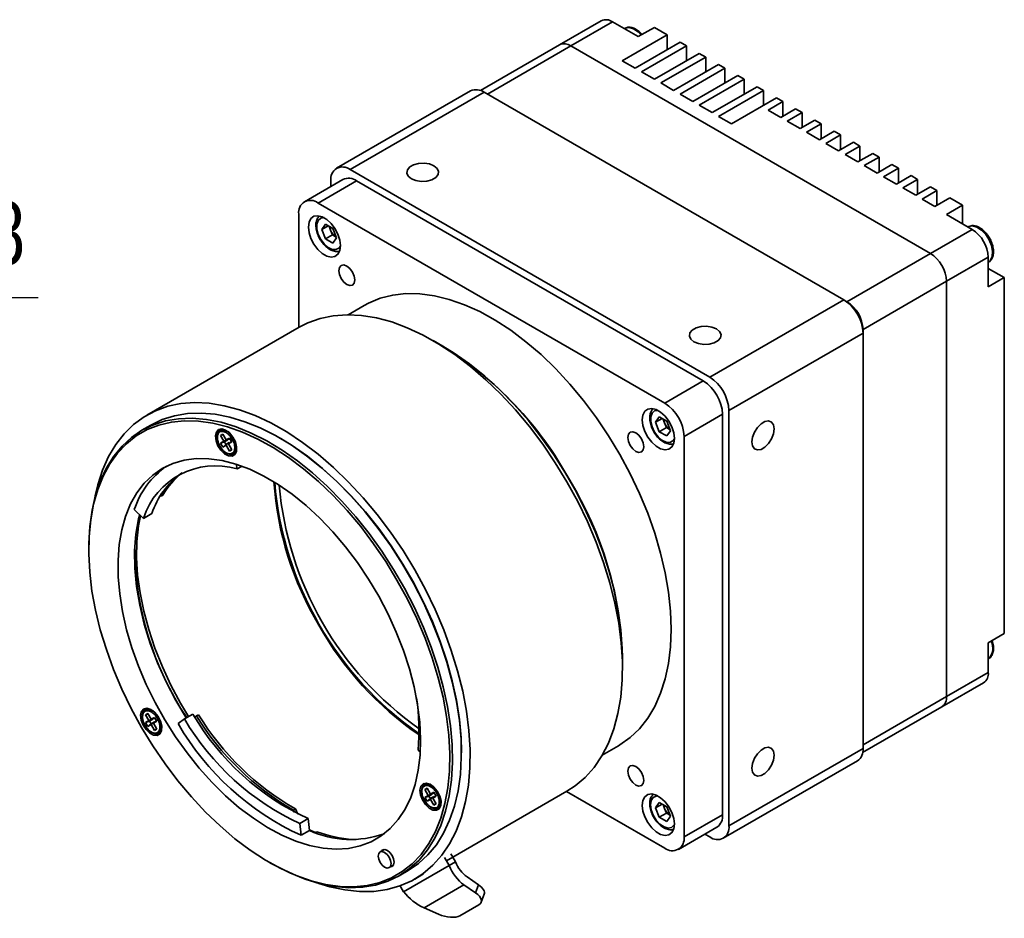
# Model space of a CAD drawing. Header units: millimetres. Extents: x 0 to 16413, y 0 to 744.
# Tile 2 of 4: x 16160 to 16269, y 433 to 532. Entities that reach past the tile are written whole.
import ezdxf

# ---------------------------------------------------------------- set-up
doc = ezdxf.new("R2010")
doc.units = ezdxf.units.MM
doc.layers.add('粗实线', color=7, linetype='Continuous', lineweight=50)
doc.layers.add('细实线', color=3, linetype='Continuous', lineweight=25)
doc.styles.add('iTek', font='txt', dxfattribs={"width": 0.8, "height": 7})
doc.dimstyles.new('iTek', dxfattribs={"dimscale": 0, "dimtxt": 7, "dimasz": 4.5, "dimexe": 1, "dimexo": 0, "dimgap": 1.5, "dimtad": 1, "dimtoh": 1, "dimdsep": 46, "dimtxsty": 'iTek', "dimcen": 4, "dimclrd": 256, "dimclre": 256, "dimclrt": 256, "dimazin": 2, "dimtfac": 1, "dimtmove": 0, "dimatfit": 3, "dimfxl": 1, "dimlwd": -1, "dimlwe": -1, "dimarcsym": 0})

# ---------------------------------------------------------------- blocks, each defined once
blk = doc.blocks.new('*D94')
at = {"layer": 'Defpoints', "color": 0}
for p in [(16097.8, 494.01), (16094.22, 491.87)]:
    blk.add_point(p, dxfattribs=at)
at = {"layer": '细实线'}
for p, q in [((16109.55, 501.03), (16101.66, 496.32)), ((16162.23, 501.03), (16109.55, 501.03)), ((16094.22, 491.87), (16097.8, 494.01)), ((16090.36, 489.57), (16086.49, 487.26))]:
    blk.add_line(p, q, dxfattribs=at)
for points in [[(16101.28, 496.96), (16102.05, 495.67), (16097.8, 494.01)], [(16089.97, 490.21), (16090.74, 488.92), (16094.22, 491.87)]]:
    blk.add_solid(points, dxfattribs=at)
at = {"layer": '细实线', "insert": (16136.64, 507.11), "char_height": 7, "attachment_point": 5, "style": 'iTek'}
blk.add_mtext('8-M4,depth3.8', dxfattribs=at)

msp = doc.modelspace()

# ---------------------------------------------------------------- linework, layer by layer
at = {"layer": '粗实线', "lineweight": 35}
for p, q in [((16224.236, 531.548), (16219.64, 528.894)), ((16225.486, 531.424), (16220.889, 528.771)), ((16225.486, 531.424), (16228.314, 529.791)), ((16226.791, 530.693), (16226.771, 530.682)), ((16228.314, 529.791), (16230.082, 530.812)), ((16231.496, 529.995), (16230.082, 530.812)), ((16226.546, 527.138), (16231.496, 529.995)), ((16227.961, 526.321), (16232.91, 529.179)), ((16231.496, 528.362), (16231.496, 529.995)), ((16233.617, 528.771), (16232.91, 529.179)), ((16219.64, 528.894), (16210.923, 523.862)), ((16220.889, 528.771), (16211.697, 523.464)), ((16260.487, 505.911), (16220.889, 528.771)), ((16228.668, 525.913), (16233.617, 528.771)), ((16233.617, 527.138), (16233.617, 528.771)), ((16226.546, 527.138), (16227.961, 526.321)), ((16230.082, 525.097), (16235.032, 527.954)), ((16230.789, 524.689), (16235.739, 527.546)), ((16235.739, 527.546), (16235.032, 527.954)), ((16235.739, 525.913), (16235.739, 527.546)), ((16228.668, 525.913), (16230.082, 525.097)), ((16232.203, 523.872), (16237.153, 526.73)), ((16232.91, 523.464), (16237.86, 526.321)), ((16237.86, 526.321), (16237.153, 526.73)), ((16237.86, 524.689), (16237.86, 526.321)), ((16234.325, 522.648), (16239.274, 525.505)), ((16235.032, 522.239), (16239.981, 525.097)), ((16239.981, 525.097), (16239.274, 525.505)), ((16239.981, 523.464), (16239.981, 525.097)), ((16209.844, 523.817), (16195.079, 515.293)), ((16230.789, 524.689), (16232.203, 523.872)), ((16236.446, 521.423), (16241.396, 524.28)), ((16237.153, 521.015), (16242.103, 523.872)), ((16242.103, 523.872), (16241.396, 524.28)), ((16242.103, 522.239), (16242.103, 523.872)), ((16211.344, 523.668), (16196.579, 515.145)), ((16250.942, 500.809), (16211.344, 523.668)), ((16232.91, 523.464), (16234.325, 522.648)), ((16238.567, 520.198), (16243.517, 523.056)), ((16242.598, 521.709), (16244.224, 522.648)), ((16244.224, 522.648), (16243.517, 523.056)), ((16244.224, 521.015), (16244.224, 522.648)), ((16235.032, 522.239), (16236.446, 521.423)), ((16242.598, 521.709), (16244.012, 520.892)), ((16244.012, 520.892), (16245.638, 521.831)), ((16246.345, 521.423), (16245.638, 521.831)), ((16237.153, 521.015), (16238.567, 520.198)), ((16244.719, 520.484), (16246.345, 521.423)), ((16244.719, 520.484), (16246.133, 519.668)), ((16246.133, 519.668), (16247.76, 520.606)), ((16246.345, 519.79), (16246.345, 521.423)), ((16248.467, 520.198), (16247.76, 520.606)), ((16246.84, 519.259), (16248.467, 520.198)), ((16248.255, 518.443), (16249.881, 519.382)), ((16248.467, 518.565), (16248.467, 520.198)), ((16250.588, 518.974), (16249.881, 519.382)), ((16246.84, 519.259), (16248.255, 518.443)), ((16248.962, 518.035), (16250.588, 518.974)), ((16250.588, 517.341), (16250.588, 518.974)), ((16248.962, 518.035), (16250.376, 517.218)), ((16250.376, 517.218), (16252.002, 518.157)), ((16251.083, 516.81), (16252.709, 517.749)), ((16252.709, 517.749), (16252.002, 518.157)), ((16252.709, 516.116), (16252.709, 517.749)), ((16251.083, 516.81), (16252.497, 515.994)), ((16252.497, 515.994), (16254.124, 516.933)), ((16253.204, 515.586), (16254.831, 516.524)), ((16254.831, 516.524), (16254.124, 516.933)), ((16254.831, 514.892), (16254.831, 516.524)), ((16236.177, 492.285), (16196.579, 515.145)), ((16253.204, 515.586), (16254.618, 514.769)), ((16254.618, 514.769), (16256.245, 515.708)), ((16255.326, 514.361), (16256.952, 515.3)), ((16256.952, 515.3), (16256.245, 515.708)), ((16256.952, 513.667), (16256.952, 515.3)), ((16195.786, 514.069), (16191.544, 511.619)), ((16255.326, 514.361), (16256.74, 513.545)), ((16256.74, 513.545), (16258.366, 514.483)), ((16257.447, 513.136), (16259.073, 514.075)), ((16259.073, 514.075), (16258.366, 514.483)), ((16259.073, 512.442), (16259.073, 514.075)), ((16197.286, 513.92), (16193.044, 511.471)), ((16194.458, 513.92), (16194.458, 513.302)), ((16235.47, 491.877), (16197.286, 513.92)), ((16257.447, 513.136), (16258.861, 512.32)), ((16258.861, 512.32), (16260.487, 513.259)), ((16261.195, 512.851), (16260.487, 513.259)), ((16259.568, 511.912), (16261.195, 512.851)), ((16259.568, 511.912), (16260.982, 511.095)), ((16260.982, 511.095), (16262.609, 512.034)), ((16261.195, 511.218), (16261.195, 512.851)), ((16264.023, 511.218), (16262.609, 512.034)), ((16231.227, 489.428), (16193.044, 511.471)), ((16262.255, 510.197), (16264.023, 511.218)), ((16264.023, 509.177), (16264.023, 511.218)), ((16190.922, 510.246), (16190.922, 497.77)), ((16262.255, 510.197), (16265.084, 508.564)), ((16193.45, 508.566), (16193.859, 509.147)), ((16194.158, 508.974), (16193.45, 508.566)), ((16193.859, 507.514), (16193.45, 508.566)), ((16193.859, 509.147), (16194.675, 508.675)), ((16194.432, 508.489), (16194.269, 508.91)), ((16194.675, 508.675), (16195.083, 507.623)), ((16260.487, 505.911), (16265.084, 508.564)), ((16264.622, 508.854), (16264.602, 508.843)), ((16265.24, 508.982), (16265.164, 508.98)), ((16194.636, 507.963), (16193.859, 507.514)), ((16194.675, 507.042), (16193.859, 507.514)), ((16194.636, 507.963), (16194.432, 508.489)), ((16195.043, 507.728), (16194.636, 507.963)), ((16195.083, 507.623), (16194.675, 507.042)), ((16251.295, 500.604), (16260.487, 505.911)), ((16266.851, 505.503), (16262.255, 502.849)), ((16266.851, 505.503), (16266.851, 502.236)), ((16266.851, 504.945), (16266.871, 504.957)), ((16268.619, 503.257), (16266.851, 504.277)), ((16266.851, 502.236), (16268.619, 503.257)), ((16268.619, 464.063), (16268.619, 503.257)), ((16262.255, 502.849), (16253.063, 497.543)), ((16262.255, 457.123), (16262.255, 502.849)), ((16198.137, 500.202), (16196.353, 499.173)), ((16236.177, 492.285), (16250.942, 500.809)), ((16250.942, 500.809), (16251.295, 500.604)), ((16190.959, 497.791), (16174.194, 488.112)), ((16253.063, 497.134), (16238.298, 488.611)), ((16253.063, 497.134), (16253.063, 497.543)), ((16253.063, 451.408), (16253.063, 497.134)), ((16206.772, 495.716), (16205.711, 496.328)), ((16231.227, 489.428), (16235.47, 491.877)), ((16237.591, 488.203), (16233.349, 485.754)), ((16237.591, 444.11), (16237.591, 488.203)), ((16238.298, 442.885), (16238.298, 488.611)), ((16174.64, 487.013), (16173.657, 486.446)), ((16230.22, 487.339), (16230.628, 487.92)), ((16230.927, 487.747), (16230.22, 487.339)), ((16230.628, 486.287), (16230.22, 487.339)), ((16230.628, 487.92), (16231.445, 487.449)), ((16231.202, 487.262), (16231.039, 487.683)), ((16231.406, 486.736), (16231.202, 487.262)), ((16231.445, 487.449), (16231.853, 486.396)), ((16182.543, 486.025), (16182.293, 485.881)), ((16182.293, 485.881), (16182.571, 485.977)), ((16182.293, 485.881), (16182.668, 485.231)), ((16182.918, 485.376), (16182.543, 486.025)), ((16182.969, 486.386), (16182.947, 486.372)), ((16182.984, 486.394), (16182.969, 486.386)), ((16183.075, 486.332), (16183.05, 486.317)), ((16183.205, 486.212), (16183.235, 486.201)), ((16231.406, 486.736), (16230.628, 486.287)), ((16231.445, 485.816), (16230.628, 486.287)), ((16231.812, 486.502), (16231.406, 486.736)), ((16231.853, 486.396), (16231.445, 485.816)), ((16182.668, 485.231), (16182.293, 485.015)), ((16182.293, 485.015), (16182.735, 485.168)), ((16182.293, 485.015), (16182.543, 484.582)), ((16182.543, 484.582), (16182.897, 484.888)), ((16182.543, 484.582), (16182.918, 484.798)), ((16183.11, 485.384), (16182.668, 485.231)), ((16183.11, 485.384), (16182.735, 485.168)), ((16182.735, 485.168), (16182.897, 484.888)), ((16182.897, 484.888), (16183.272, 485.104)), ((16183.293, 485.592), (16182.918, 485.376)), ((16182.918, 485.376), (16183.272, 485.478)), ((16182.918, 484.798), (16183.272, 485.104)), ((16182.918, 484.798), (16183.293, 484.149)), ((16183.087, 485.424), (16183.11, 485.384)), ((16183.168, 484.943), (16183.434, 485.198)), ((16183.168, 484.943), (16183.543, 485.159)), ((16183.543, 484.293), (16183.168, 484.943)), ((16183.337, 485.516), (16183.272, 485.478)), ((16183.272, 485.104), (16183.295, 485.064)), ((16183.543, 485.159), (16183.293, 485.592)), ((16183.434, 485.198), (16183.499, 485.235)), ((16184.041, 484.804), (16184.036, 484.772)), ((16188.946, 485.527), (16188.804, 485.609)), ((16233.349, 441.66), (16233.349, 485.754)), ((16183.293, 484.149), (16183.516, 484.341)), ((16183.293, 484.149), (16183.543, 484.293)), ((16184.05, 484.585), (16184.075, 484.6)), ((16184.136, 482.181), (16184.016, 482.718)), ((16184.676, 482.493), (16184.136, 482.181)), ((16175.966, 479.302), (16175.754, 479.18)), ((16175.679, 479.224), (16175.754, 479.18)), ((16172.812, 477.707), (16173.815, 476.73)), ((16173.815, 476.73), (16174.749, 477.269)), ((16167.789, 473.477), (16167.789, 473.314)), ((16266.851, 463.042), (16268.619, 464.063)), ((16266.851, 463.042), (16266.851, 459.776)), ((16226.568, 460.2), (16226.568, 461.425)), ((16266.851, 461.261), (16266.871, 461.272)), ((16262.255, 457.123), (16266.851, 459.776)), ((16261.737, 455.978), (16266.334, 458.632)), ((16253.063, 451.816), (16262.255, 457.123)), ((16174.728, 455.626), (16174.705, 455.611)), ((16174.742, 455.634), (16174.728, 455.626)), ((16174.833, 455.571), (16174.808, 455.557)), ((16174.963, 455.452), (16174.993, 455.44)), ((16253.021, 450.946), (16261.737, 455.978)), ((16174.302, 455.264), (16174.052, 455.12)), ((16174.052, 455.12), (16174.329, 455.216)), ((16174.052, 455.12), (16174.427, 454.47)), ((16174.427, 454.47), (16174.052, 454.254)), ((16174.052, 454.254), (16174.493, 454.407)), ((16174.677, 454.615), (16174.302, 455.264)), ((16174.868, 454.624), (16174.427, 454.47)), ((16174.868, 454.624), (16174.493, 454.407)), ((16174.493, 454.407), (16174.655, 454.127)), ((16174.655, 454.127), (16175.03, 454.343)), ((16175.052, 454.831), (16174.677, 454.615)), ((16174.677, 454.615), (16175.03, 454.717)), ((16174.677, 454.037), (16175.03, 454.343)), ((16174.845, 454.664), (16174.868, 454.624)), ((16174.927, 454.182), (16175.192, 454.437)), ((16174.927, 454.182), (16175.302, 454.398)), ((16175.096, 454.755), (16175.03, 454.717)), ((16175.03, 454.343), (16175.053, 454.303)), ((16175.302, 454.398), (16175.052, 454.831)), ((16175.192, 454.437), (16175.258, 454.475)), ((16178.332, 454.659), (16177.636, 454.137)), ((16179.265, 455.198), (16178.332, 454.659)), ((16179.659, 454.998), (16179.483, 454.858)), ((16179.659, 454.998), (16179.871, 455.12)), ((16174.052, 454.254), (16174.302, 453.821)), ((16174.302, 453.821), (16174.655, 454.127)), ((16174.302, 453.821), (16174.677, 454.037)), ((16174.677, 454.037), (16175.052, 453.388)), ((16175.302, 453.532), (16174.927, 454.182)), ((16175.052, 453.388), (16175.274, 453.58)), ((16175.052, 453.388), (16175.302, 453.532)), ((16175.8, 454.043), (16175.794, 454.011)), ((16175.808, 453.825), (16175.833, 453.839)), ((16204.056, 451.232), (16204.308, 451.046)), ((16208.83, 450.92), (16208.83, 451.083)), ((16224.351, 450.674), (16226.134, 451.704)), ((16238.298, 442.885), (16253.063, 451.408)), ((16237.677, 441.511), (16252.441, 450.035)), ((16205.06, 447.025), (16204.81, 446.881)), ((16204.81, 446.881), (16205.088, 446.977)), ((16204.81, 446.881), (16205.185, 446.231)), ((16205.435, 446.376), (16205.06, 447.025)), ((16205.486, 447.386), (16205.463, 447.372)), ((16205.5, 447.394), (16205.486, 447.386)), ((16205.591, 447.332), (16205.566, 447.317)), ((16205.721, 447.212), (16205.751, 447.201)), ((16205.185, 446.231), (16204.81, 446.015)), ((16204.81, 446.015), (16205.252, 446.168)), ((16204.81, 446.015), (16205.06, 445.582)), ((16205.06, 445.582), (16205.414, 445.888)), ((16205.06, 445.582), (16205.435, 445.798)), ((16205.627, 446.384), (16205.185, 446.231)), ((16205.627, 446.384), (16205.252, 446.168)), ((16205.252, 446.168), (16205.414, 445.888)), ((16205.414, 445.888), (16205.789, 446.104)), ((16205.81, 446.592), (16205.435, 446.376)), ((16205.435, 446.376), (16205.789, 446.478)), ((16205.435, 445.798), (16205.789, 446.104)), ((16205.435, 445.798), (16205.81, 445.149)), ((16205.604, 446.424), (16205.627, 446.384)), ((16205.685, 445.943), (16205.95, 446.198)), ((16205.685, 445.943), (16206.06, 446.159)), ((16206.06, 445.293), (16205.685, 445.943)), ((16205.854, 446.516), (16205.789, 446.478)), ((16205.789, 446.104), (16205.812, 446.064)), ((16206.06, 446.159), (16205.81, 446.592)), ((16205.95, 446.198), (16206.016, 446.235)), ((16206.558, 445.804), (16206.553, 445.772)), ((16207.883, 439.435), (16220.457, 446.694)), ((16220.421, 446.674), (16231.227, 440.435)), ((16190.546, 444.742), (16190.334, 444.619)), ((16190.47, 444.345), (16190.334, 444.619)), ((16190.832, 444.167), (16190.546, 444.742)), ((16205.81, 445.149), (16206.032, 445.341)), ((16205.81, 445.149), (16206.06, 445.293)), ((16206.566, 445.585), (16206.591, 445.6)), ((16230.22, 444.879), (16230.628, 445.46)), ((16230.927, 445.287), (16230.22, 444.879)), ((16230.628, 443.827), (16230.22, 444.879)), ((16230.628, 445.46), (16231.445, 444.989)), ((16231.202, 444.802), (16231.039, 445.223)), ((16231.406, 444.276), (16231.202, 444.802)), ((16231.445, 444.989), (16231.853, 443.936)), ((16191.027, 443.136), (16191.96, 443.675)), ((16191.96, 443.675), (16192.108, 442.377)), ((16231.406, 444.276), (16230.628, 443.827)), ((16231.445, 443.355), (16230.628, 443.827)), ((16231.812, 444.041), (16231.406, 444.276)), ((16231.853, 443.936), (16231.445, 443.355)), ((16233.349, 441.66), (16237.591, 444.11)), ((16191.174, 441.838), (16191.027, 443.136)), ((16232.727, 440.287), (16236.97, 442.736)), ((16191.174, 441.838), (16192.108, 442.377)), ((16192.913, 442.24), (16192.741, 442.141)), ((16235.641, 441.969), (16236.177, 441.66)), ((16200.337, 440.275), (16199.88, 440.011)), ((16206.954, 439.389), (16207.175, 439.027)), ((16207.175, 439.027), (16207.882, 439.436)), ((16207.882, 439.436), (16207.662, 439.797)), ((16208.175, 438.928), (16207.882, 439.436)), ((16187.673, 438.87), (16187.815, 438.788)), ((16200.88, 438.279), (16201.337, 438.543)), ((16207.468, 438.52), (16202.468, 435.633)), ((16207.175, 439.027), (16207.468, 438.52)), ((16207.468, 438.52), (16208.175, 438.928)), ((16201.979, 437.384), (16202.962, 437.952)), ((16203.691, 437.016), (16204.674, 437.583)), ((16209.458, 437.272), (16210.732, 436.385)), ((16202.175, 436.14), (16202.098, 436.276)), ((16202.468, 435.633), (16202.175, 436.14)), ((16204.728, 433.856), (16209.118, 436.39)), ((16210.391, 435.504), (16209.118, 436.39)), ((16210.732, 436.385), (16210.391, 435.504)), ((16211.002, 434.46), (16211.343, 435.341)), ((16206.323, 433.154), (16204.728, 433.856)), ((16210.747, 434.184), (16208.665, 432.981))]:
    msp.add_line(p, q, dxfattribs=at)
at = {"layer": '粗实线', "lineweight": 35, "flags": 128}
for points in [[(16228.631, 529.974), (16228.287, 530.317), (16227.791, 530.648), (16227.307, 530.793), (16226.883, 530.738), (16226.791, 530.693)], [(16203.332, 514.145), (16203.83, 513.943), (16204.417, 513.853), (16205.022, 513.883), (16205.573, 514.031), (16206.003, 514.28), (16206.26, 514.598), (16206.313, 514.947), (16206.156, 515.286), (16205.807, 515.573), (16205.309, 515.775), (16204.722, 515.865), (16204.117, 515.835), (16203.566, 515.687), (16203.136, 515.438), (16202.879, 515.121), (16202.826, 514.771), (16202.983, 514.432), (16203.332, 514.145)], [(16191.983, 508.817), (16192.055, 508.201), (16192.264, 507.551), (16192.593, 506.922), (16193.016, 506.363), (16193.499, 505.921), (16194.002, 505.631), (16194.485, 505.516), (16194.908, 505.585), (16195.238, 505.834), (16195.447, 506.242), (16195.519, 506.776), (16195.447, 507.392), (16195.238, 508.042), (16194.908, 508.671), (16194.485, 509.229), (16194.002, 509.672), (16193.499, 509.962), (16193.016, 510.077), (16192.593, 510.007), (16192.264, 509.759), (16192.055, 509.351), (16191.983, 508.817)], [(16193.709, 509.861), (16193.339, 509.794), (16193.062, 509.543), (16192.916, 509.135), (16192.916, 508.614), (16193.062, 508.037), (16193.339, 507.466), (16193.717, 506.963), (16194.154, 506.583), (16194.603, 506.367), (16195.016, 506.337), (16195.348, 506.499), (16195.518, 506.727)], [(16265.126, 508.956), (16264.704, 508.895), (16264.622, 508.854)], [(16266.871, 504.957), (16267.109, 505.171), (16267.296, 505.596), (16267.332, 506.149), (16267.212, 506.776), (16266.948, 507.416), (16266.567, 508.006), (16266.106, 508.488), (16265.61, 508.815), (16265.126, 508.956)], [(16195.342, 504.02), (16195.409, 503.591), (16195.601, 503.149), (16195.887, 502.762), (16196.226, 502.489), (16196.564, 502.372), (16196.851, 502.427), (16197.042, 502.648), (16197.109, 503), (16197.042, 503.429), (16196.851, 503.871), (16196.564, 504.258), (16196.226, 504.531), (16195.887, 504.648), (16195.601, 504.592), (16195.409, 504.372), (16195.342, 504.02)], [(16231.934, 464.523), (16231.861, 466.531), (16231.642, 468.609), (16231.278, 470.74), (16230.773, 472.911), (16230.129, 475.104), (16229.353, 477.303), (16228.448, 479.492), (16227.423, 481.656), (16226.285, 483.776), (16225.042, 485.839), (16223.704, 487.829), (16222.28, 489.731), (16220.781, 491.531), (16219.218, 493.215), (16217.602, 494.772), (16215.946, 496.189), (16214.262, 497.457), (16212.562, 498.565), (16210.858, 499.506), (16209.165, 500.272), (16207.493, 500.859), (16205.855, 501.261), (16204.265, 501.476), (16202.732, 501.501), (16201.269, 501.338), (16199.886, 500.987), (16198.595, 500.45), (16198.137, 500.202)], [(16220.458, 480.76), (16219.172, 482.868), (16217.792, 484.902), (16216.326, 486.846), (16214.787, 488.688), (16213.183, 490.415), (16211.528, 492.014), (16209.831, 493.475), (16208.105, 494.787), (16206.363, 495.94), (16204.616, 496.928), (16202.877, 497.742), (16201.158, 498.377), (16199.47, 498.829), (16197.826, 499.095), (16196.238, 499.172), (16194.716, 499.06), (16193.271, 498.76), (16191.913, 498.275), (16190.959, 497.791)], [(16234.445, 496.184), (16234.943, 495.982), (16235.53, 495.892), (16236.135, 495.922), (16236.686, 496.071), (16237.116, 496.319), (16237.373, 496.637), (16237.426, 496.986), (16237.268, 497.325), (16236.92, 497.612), (16236.422, 497.814), (16235.835, 497.904), (16235.229, 497.874), (16234.678, 497.726), (16234.249, 497.478), (16233.992, 497.16), (16233.939, 496.81), (16234.096, 496.471), (16234.445, 496.184)], [(16226.568, 461.425), (16226.549, 462.419), (16226.403, 464.464), (16226.111, 466.57), (16225.676, 468.724), (16225.101, 470.907), (16224.39, 473.106), (16223.549, 475.302), (16222.584, 477.48), (16221.501, 479.624), (16220.309, 481.718), (16219.018, 483.746), (16217.635, 485.694), (16216.172, 487.546), (16214.64, 489.29), (16213.049, 490.912), (16211.411, 492.4), (16209.74, 493.744), (16208.046, 494.933), (16206.772, 495.716)], [(16203.692, 471.082), (16202.406, 473.19), (16201.026, 475.223), (16199.561, 477.168), (16198.021, 479.01), (16196.418, 480.737), (16194.762, 482.336), (16193.065, 483.797), (16191.34, 485.108), (16189.598, 486.262), (16187.851, 487.249), (16186.111, 488.063), (16184.392, 488.699), (16182.705, 489.151), (16181.061, 489.416), (16179.472, 489.493), (16177.95, 489.382), (16176.505, 489.082), (16175.148, 488.596), (16173.887, 487.928), (16172.731, 487.081), (16171.69, 486.063), (16170.769, 484.88), (16169.976, 483.54), (16169.316, 482.054), (16168.794, 480.43), (16168.51, 479.21)], [(16202.963, 437.952), (16204.114, 438.734), (16205.153, 439.687), (16206.075, 440.804), (16206.873, 442.078), (16207.54, 443.498), (16208.072, 445.056), (16208.465, 446.739), (16208.717, 448.535), (16208.825, 450.432), (16208.789, 452.415), (16208.609, 454.471), (16208.286, 456.585), (16207.823, 458.742), (16207.223, 460.925), (16206.49, 463.119), (16205.629, 465.309), (16204.648, 467.479), (16203.552, 469.612), (16202.35, 471.695), (16201.05, 473.71), (16199.662, 475.645), (16198.196, 477.485), (16196.662, 479.217), (16195.071, 480.829), (16193.435, 482.308), (16191.766, 483.644), (16190.076, 484.828), (16188.376, 485.851), (16186.679, 486.706), (16184.998, 487.386), (16183.344, 487.886), (16181.729, 488.204), (16180.166, 488.336), (16178.664, 488.282), (16177.236, 488.042), (16175.891, 487.618), (16174.64, 487.013)], [(16228.753, 487.59), (16228.824, 486.974), (16229.033, 486.325), (16229.363, 485.695), (16229.786, 485.137), (16230.269, 484.694), (16230.772, 484.404), (16231.255, 484.289), (16231.678, 484.359), (16232.007, 484.608), (16232.216, 485.016), (16232.288, 485.549), (16232.216, 486.166), (16232.007, 486.815), (16231.678, 487.444), (16231.255, 488.003), (16230.772, 488.445), (16230.269, 488.736), (16229.786, 488.851), (16229.363, 488.781), (16229.033, 488.532), (16228.824, 488.124), (16228.753, 487.59)], [(16230.478, 488.635), (16230.109, 488.567), (16229.832, 488.316), (16229.685, 487.908), (16229.685, 487.388), (16229.832, 486.81), (16230.109, 486.24), (16230.486, 485.737), (16230.923, 485.356), (16231.373, 485.14), (16231.786, 485.111), (16232.118, 485.272), (16232.288, 485.501)], [(16201.981, 437.385), (16203.131, 438.167), (16204.17, 439.12), (16205.092, 440.237), (16205.89, 441.511), (16206.557, 442.931), (16207.089, 444.488), (16207.483, 446.171), (16207.734, 447.967), (16207.842, 449.864), (16207.806, 451.848), (16207.626, 453.904), (16207.303, 456.018), (16206.84, 458.174), (16206.24, 460.357), (16205.507, 462.552), (16204.646, 464.742), (16203.665, 466.911), (16202.569, 469.045), (16201.367, 471.127), (16200.067, 473.143), (16198.679, 475.078), (16197.213, 476.918), (16195.679, 478.65), (16194.088, 480.261), (16192.452, 481.741), (16190.783, 483.077), (16189.093, 484.261), (16187.393, 485.284), (16185.696, 486.138), (16184.015, 486.818), (16182.361, 487.319), (16180.746, 487.636), (16179.183, 487.768), (16177.681, 487.714), (16176.253, 487.474), (16174.908, 487.05), (16173.656, 486.445), (16172.506, 485.663), (16171.466, 484.71), (16170.544, 483.593), (16169.747, 482.319), (16169.079, 480.899), (16168.547, 479.342), (16168.154, 477.659), (16167.902, 475.862), (16167.794, 473.966), (16167.789, 473.477)], [(16173.614, 453.713), (16174.857, 451.676), (16176.193, 449.713), (16177.611, 447.837), (16179.102, 446.062), (16180.655, 444.401), (16182.258, 442.865), (16183.9, 441.466), (16185.57, 440.214), (16187.255, 439.117), (16188.942, 438.184), (16190.621, 437.422), (16192.278, 436.835), (16193.902, 436.428), (16195.482, 436.205), (16197.005, 436.166), (16198.461, 436.312), (16199.839, 436.642), (16201.13, 437.154), (16202.323, 437.843), (16203.411, 438.705), (16204.386, 439.734), (16205.241, 440.922), (16205.968, 442.261), (16206.564, 443.74), (16207.024, 445.35), (16207.345, 447.079), (16207.524, 448.914), (16207.56, 450.843), (16207.452, 452.85), (16207.202, 454.922), (16206.812, 457.044), (16206.283, 459.2), (16205.621, 461.376), (16204.829, 463.555), (16203.913, 465.721), (16202.881, 467.859), (16201.739, 469.954), (16200.496, 471.99), (16199.16, 473.954), (16197.742, 475.829), (16196.251, 477.604), (16194.698, 479.266), (16193.095, 480.802), (16191.453, 482.201), (16189.783, 483.453), (16188.099, 484.55), (16186.411, 485.483), (16184.733, 486.245), (16183.075, 486.832), (16181.451, 487.238), (16179.872, 487.462), (16178.348, 487.501), (16176.892, 487.354), (16175.514, 487.024), (16174.224, 486.513), (16173.03, 485.824), (16171.942, 484.962), (16170.967, 483.933), (16170.113, 482.745), (16169.385, 481.406), (16168.789, 479.926), (16168.329, 478.316), (16168.008, 476.587), (16167.83, 474.752), (16167.794, 472.824), (16167.901, 470.817), (16168.151, 468.744), (16168.542, 466.623), (16169.07, 464.466), (16169.733, 462.291), (16170.524, 460.112), (16171.44, 457.946), (16172.472, 455.807), (16173.614, 453.713)], [(16243.284, 486.59), (16243.209, 487.035), (16242.994, 487.341), (16242.665, 487.47), (16242.261, 487.407), (16241.831, 487.159), (16241.427, 486.756), (16241.098, 486.247), (16240.883, 485.693), (16240.809, 485.161), (16240.883, 484.715), (16241.098, 484.41), (16241.427, 484.281), (16241.831, 484.344), (16242.261, 484.592), (16242.665, 484.995), (16242.994, 485.504), (16243.209, 486.058), (16243.284, 486.59)], [(16182.093, 486.516), (16182.447, 486.591), (16182.864, 486.464), (16183.289, 486.15), (16183.664, 485.693), (16183.938, 485.154), (16184.074, 484.606), (16184.054, 484.123), (16183.881, 483.77), (16183.578, 483.595), (16183.185, 483.621), (16182.757, 483.846), (16182.351, 484.238), (16182.021, 484.744), (16181.812, 485.297), (16181.753, 485.822), (16181.851, 486.247), (16182.093, 486.516)], [(16182.206, 486.565), (16182.063, 486.37), (16181.978, 486.085)], [(16227.162, 485.651), (16227.229, 485.221), (16227.42, 484.78), (16227.707, 484.393), (16228.045, 484.12), (16228.384, 484.002), (16228.67, 484.058), (16228.862, 484.279), (16228.929, 484.63), (16228.862, 485.06), (16228.67, 485.502), (16228.384, 485.888), (16228.045, 486.161), (16227.707, 486.279), (16227.42, 486.223), (16227.229, 486.003), (16227.162, 485.651)], [(16208.83, 451.083), (16208.789, 452.568), (16208.611, 454.61), (16208.29, 456.709), (16207.83, 458.85), (16207.234, 461.017), (16206.506, 463.196), (16205.652, 465.371), (16204.677, 467.525), (16203.589, 469.644), (16202.395, 471.711), (16201.105, 473.713), (16199.727, 475.634), (16198.271, 477.461), (16196.748, 479.181), (16195.168, 480.781), (16193.544, 482.25), (16191.887, 483.577), (16190.208, 484.752), (16188.946, 485.527)], [(16184.046, 484.469), (16184.069, 484.481), (16184.083, 484.49)], [(16175.894, 482.241), (16177.049, 482.789), (16178.298, 483.152), (16179.629, 483.328), (16181.03, 483.315), (16182.49, 483.113), (16183.996, 482.725), (16185.534, 482.152), (16187.091, 481.401), (16188.653, 480.479), (16190.206, 479.392), (16191.737, 478.151), (16193.233, 476.766), (16194.679, 475.251), (16196.064, 473.617), (16197.376, 471.88), (16198.602, 470.055), (16199.732, 468.157), (16200.756, 466.204), (16201.666, 464.212), (16202.452, 462.2), (16203.108, 460.184), (16203.629, 458.183), (16204.01, 456.214), (16204.247, 454.294), (16204.339, 452.44), (16204.284, 450.669), (16204.083, 448.996), (16203.738, 447.436), (16203.251, 446.003), (16202.628, 444.708), (16201.874, 443.564), (16200.995, 442.581), (16199.999, 441.767), (16198.894, 441.129), (16197.691, 440.673), (16196.4, 440.403), (16195.032, 440.321), (16193.6, 440.429), (16192.115, 440.724), (16190.592, 441.205), (16189.042, 441.868), (16187.481, 442.706), (16185.922, 443.711), (16184.378, 444.877), (16182.863, 446.191), (16181.39, 447.642), (16179.973, 449.219), (16178.623, 450.906), (16177.353, 452.689), (16176.174, 454.553), (16175.095, 456.48), (16174.128, 458.455), (16173.279, 460.459), (16172.557, 462.475), (16171.967, 464.486), (16171.516, 466.474), (16171.207, 468.42), (16171.042, 470.309), (16171.024, 472.123), (16171.152, 473.847), (16171.425, 475.465), (16171.841, 476.964), (16172.397, 478.329), (16173.086, 479.55), (16173.904, 480.615), (16174.843, 481.514), (16175.894, 482.241)], [(16220.457, 446.694), (16221.355, 447.28), (16222.454, 448.213), (16223.436, 449.315), (16224.294, 450.577), (16225.021, 451.992), (16225.613, 453.548), (16226.065, 455.236), (16226.375, 457.043), (16226.539, 458.956), (16226.557, 460.963), (16226.429, 463.049), (16226.156, 465.199), (16225.739, 467.399), (16225.182, 469.633), (16224.488, 471.885), (16223.663, 474.139), (16222.711, 476.38), (16221.64, 478.593), (16220.458, 480.76)], [(16173.409, 477.17), (16173.287, 476.684), (16172.987, 474.987), (16172.848, 473.171), (16172.872, 471.256), (16173.059, 469.258), (16173.406, 467.198), (16173.91, 465.096), (16174.567, 462.972), (16175.37, 460.848), (16176.311, 458.743), (16177.381, 456.679), (16178.513, 454.764)], [(16178.795, 454.927), (16177.909, 456.404), (16176.849, 458.382), (16175.905, 460.402), (16175.085, 462.446), (16174.398, 464.497), (16173.847, 466.535), (16173.44, 468.543), (16173.178, 470.503), (16173.066, 472.398), (16173.102, 474.21), (16173.288, 475.924), (16173.502, 477.036)], [(16193.14, 436.546), (16194.341, 436.18), (16196.008, 435.821), (16197.626, 435.649), (16199.182, 435.667), (16200.667, 435.873), (16202.07, 436.266), (16203.38, 436.843), (16204.589, 437.601), (16205.689, 438.535), (16206.671, 439.636), (16207.528, 440.899), (16208.256, 442.313), (16208.848, 443.87), (16209.3, 445.557), (16209.609, 447.364), (16209.773, 449.278), (16209.792, 451.285), (16209.664, 453.37), (16209.391, 455.521), (16208.974, 457.72), (16208.417, 459.954), (16207.723, 462.206), (16206.897, 464.461), (16205.946, 466.702), (16204.875, 468.914), (16203.692, 471.082)], [(16226.134, 451.704), (16226.285, 451.793), (16227.423, 452.6), (16228.448, 453.579), (16229.353, 454.725), (16230.129, 456.027), (16230.773, 457.477), (16231.278, 459.064), (16231.642, 460.776), (16231.861, 462.6), (16231.934, 464.523)], [(16173.852, 455.755), (16174.205, 455.831), (16174.623, 455.703), (16175.047, 455.39), (16175.422, 454.932), (16175.696, 454.393), (16175.832, 453.845), (16175.812, 453.362), (16175.639, 453.009), (16175.336, 452.834), (16174.944, 452.86), (16174.515, 453.085), (16174.109, 453.477), (16173.779, 453.984), (16173.57, 454.537), (16173.511, 455.061), (16173.609, 455.486), (16173.852, 455.755)], [(16173.965, 455.804), (16173.822, 455.609), (16173.736, 455.324)], [(16175.804, 453.708), (16175.828, 453.72), (16175.842, 453.729)], [(16243.284, 450.662), (16243.209, 451.108), (16242.994, 451.413), (16242.665, 451.542), (16242.261, 451.479), (16241.831, 451.231), (16241.427, 450.828), (16241.098, 450.319), (16240.883, 449.765), (16240.809, 449.233), (16240.883, 448.788), (16241.098, 448.482), (16241.427, 448.353), (16241.831, 448.416), (16242.261, 448.664), (16242.665, 449.067), (16242.994, 449.576), (16243.209, 450.13), (16243.284, 450.662)], [(16227.162, 448.907), (16227.229, 448.477), (16227.42, 448.035), (16227.707, 447.649), (16228.045, 447.376), (16228.384, 447.258), (16228.67, 447.314), (16228.862, 447.534), (16228.929, 447.886), (16228.862, 448.315), (16228.67, 448.757), (16228.384, 449.144), (16228.045, 449.417), (16227.707, 449.535), (16227.42, 449.479), (16227.229, 449.258), (16227.162, 448.907)], [(16204.61, 447.516), (16204.964, 447.591), (16205.381, 447.464), (16205.806, 447.15), (16206.18, 446.693), (16206.454, 446.154), (16206.591, 445.606), (16206.571, 445.123), (16206.398, 444.77), (16206.094, 444.595), (16205.702, 444.621), (16205.274, 444.846), (16204.867, 445.238), (16204.537, 445.744), (16204.329, 446.297), (16204.27, 446.822), (16204.368, 447.247), (16204.61, 447.516)], [(16204.723, 447.565), (16204.58, 447.37), (16204.495, 447.085)], [(16228.753, 445.13), (16228.824, 444.514), (16229.033, 443.865), (16229.363, 443.235), (16229.786, 442.677), (16230.269, 442.234), (16230.772, 441.944), (16231.255, 441.829), (16231.678, 441.899), (16232.007, 442.148), (16232.216, 442.555), (16232.288, 443.089), (16232.216, 443.706), (16232.007, 444.355), (16231.678, 444.984), (16231.255, 445.543), (16230.772, 445.985), (16230.269, 446.276), (16229.786, 446.391), (16229.363, 446.321), (16229.033, 446.072), (16228.824, 445.664), (16228.753, 445.13)], [(16230.478, 446.175), (16230.287, 446.165), (16229.955, 446.004), (16229.741, 445.669), (16229.666, 445.199)], [(16206.562, 445.469), (16206.586, 445.481), (16206.6, 445.49)], [(16229.666, 445.199), (16229.741, 444.642), (16229.955, 444.06), (16230.287, 443.516), (16230.7, 443.068), (16231.15, 442.766), (16231.587, 442.641), (16231.964, 442.708), (16232.241, 442.959), (16232.288, 443.041)], [(16192.1, 442.44), (16192.27, 442.369), (16192.782, 442.165)], [(16200.017, 440.09), (16200.152, 440.226), (16200.393, 440.273), (16200.677, 440.174), (16200.961, 439.945), (16201.202, 439.62), (16201.363, 439.249), (16201.419, 438.888), (16201.363, 438.593), (16201.202, 438.407), (16201.017, 438.358)], [(16199.88, 440.011), (16200.109, 440.056), (16200.38, 439.962), (16200.65, 439.743), (16200.88, 439.434), (16201.033, 439.081), (16201.087, 438.737), (16201.033, 438.456), (16200.88, 438.279), (16200.65, 438.235), (16200.38, 438.329), (16200.109, 438.547), (16199.88, 438.856), (16199.726, 439.21), (16199.673, 439.553), (16199.726, 439.835), (16199.88, 440.011)], [(16187.815, 438.788), (16188.243, 438.546), (16189.94, 437.692), (16191.621, 437.012), (16193.275, 436.511), (16194.89, 436.194), (16196.454, 436.061), (16197.955, 436.115), (16199.383, 436.355), (16200.729, 436.78), (16201.981, 437.385)]]:
    msp.add_lwpolyline(points, dxfattribs=at)
at = {"layer": '粗实线', "lineweight": 35}
for centre, radius, start, end in [((16224.753, 530.402), 1.257, 54.38248, 114.30716), ((16220.157, 527.748), 1.257, 54.38248, 114.30716), ((16210.465, 522.441), 1.509, 54.38235, 114.30722), ((16195.751, 514.13), 1.31, 50.79667, 189.21408), ((16196.408, 512.693), 1.509, 54.38232, 114.30725), ((16192.216, 510.456), 1.31, 50.79667, 189.21408), ((16195.687, 508.991), 1.351, 185.21216, 201.82006), ((16263.013, 505.328), 3.842, 2.60548, 57.39452), ((16195.872, 509.019), 1.535, 200.2272, 237.362), ((16258.417, 502.675), 3.842, 2.60548, 57.39452), ((16248.457, 496.925), 4.61, 2.60545, 57.39455), ((16249.225, 497.368), 3.842, 2.60548, 57.39452), ((16185.758, 461.794), 39.904, 28.6722, 58.22278), ((16233.693, 488.402), 4.61, 2.60545, 57.39455), ((16232.986, 487.993), 4.61, 2.60545, 57.39455), ((16228.743, 485.544), 4.61, 2.60545, 57.39455), ((16232.456, 487.764), 1.351, 185.21314, 201.8194), ((16232.642, 487.793), 1.535, 200.22713, 237.36207), ((16182.59, 485.453), 0.993, 38.11136, 101.41882), ((16182.891, 484.608), 1.167, 337.77549, 19.08343), ((16183.637, 484.511), 0.807, 245.08858, 284.73269), ((16181.737, 474.228), 8.307, 73.21148, 162.47073), ((16181.76, 474.781), 9.414, 125.08341, 161.8884), ((16183.151, 474.513), 8.842, 125.52693, 161.84343), ((16182.944, 475.086), 8.274, 129.3879, 150.34332), ((16183.12, 475.235), 8.229, 127.71791, 150.37868), ((16223.475, 483.17), 35.365, 183.89285, 210.94213), ((16225.856, 483.865), 37.714, 184.78591, 234.89532), ((16225.401, 483.603), 36.77, 184.99464, 234.72991), ((16186.68, 460.191), 39.907, 1.7727, 31.32753), ((16207.166, 473.769), 34.303, 180.35273, 213.56435), ((16224.139, 482.224), 35.468, 209.07929, 235.72596), ((16265.688, 462.451), 1.67, 315.11149, 27.62035), ((16265.662, 459.625), 1.199, 304.05749, 7.25462), ((16181.873, 453.421), 22.29, 354.36377, 9.1854), ((16261.066, 456.972), 1.199, 304.05749, 7.25462), ((16261.03, 456.988), 1.232, 305.01433, 6.29777), ((16174.348, 454.693), 0.993, 38.11128, 101.41904), ((16203.105, 469.198), 28.724, 210.40718, 245.13469), ((16203.822, 469.499), 28.418, 210.21395, 245.32792), ((16205.501, 470.898), 30.342, 211.60299, 240.00681), ((16205.714, 471.021), 30.342, 211.60299, 240.00681), ((16174.676, 453.849), 1.14, 335.2231, 19.45529), ((16203.878, 469.424), 30.371, 210.22259, 245.27272), ((16175.396, 453.751), 0.807, 245.08922, 284.73176), ((16251.599, 451.243), 1.473, 304.87879, 6.43336), ((16205.107, 446.453), 0.993, 38.1112, 101.41904), ((16205.407, 445.608), 1.167, 337.77399, 19.08492), ((16206.154, 445.511), 0.807, 245.08928, 284.73186), ((16232.456, 445.304), 1.351, 185.21334, 201.81931), ((16232.642, 445.333), 1.535, 200.22709, 237.362), ((16236.17, 443.925), 1.433, 303.91413, 7.39802), ((16237.005, 442.675), 1.31, 230.79667, 9.21408), ((16196.669, 452.32), 10.94, 245.35522, 289.57681), ((16197.737, 454.834), 13.486, 249.04081, 266.41476), ((16232.055, 441.451), 1.31, 230.79667, 9.21408)]:
    msp.add_arc(centre, radius, start, end, dxfattribs=at)
for centre, major_axis, ratio, start_param, end_param in [((16210.65, 440.357), (-0.804, 4.536), 0.7791367, 1.8463046, 2.4813313), ((16210.65, 440.357), (-0.626, 3.528), 0.7791367, 1.8463046, 2.4813313), ((16209.444, 435.975), (1.908, -0.609), 0.4678296, 6.2553413, 7.2712625), ((16205.65, 437.47), (3.526, -2.964), 0.779112, 4.4366907, 5.0717175), ((16209.103, 435.094), (1.908, -0.609), 0.4678296, 5.8809598, 7.2712625), ((16207.021, 433.891), (1.908, -0.609), 0.4678296, 4.4906571, 5.8809598)]:
    msp.add_ellipse(centre, major_axis=major_axis, ratio=ratio, start_param=start_param, end_param=end_param, dxfattribs=at)
for points, knots in [([(16228.739, 530.037), (16228.601, 530.178), (16228.317, 530.468), (16227.847, 530.735), (16227.392, 530.844), (16227.02, 530.824), (16226.849, 530.705), (16226.789, 530.663)], [0, 0, 0, 0, 0.2267921, 0.4666679, 0.6849963, 0.8904044, 1, 1, 1, 1]), ([(16193.172, 510.018), (16193.088, 509.918), (16192.912, 509.708), (16192.8, 509.259), (16192.801, 508.73), (16192.939, 508.143), (16193.199, 507.556), (16193.561, 507.019), (16193.996, 506.577), (16194.482, 506.259), (16194.952, 506.134), (16195.287, 506.119), (16195.415, 506.192), (16195.424, 506.197)], [0, 0, 0, 0, 0.085681, 0.1792022, 0.2788512, 0.3818454, 0.4847447, 0.587599, 0.691018, 0.7957263, 0.9023065, 0.9926545, 1, 1, 1, 1]), ([(16265.164, 508.98), (16265.1, 508.982), (16264.932, 508.988), (16264.784, 508.918), (16264.692, 508.874)], [0, 0, 0, 0, 0.3826596, 1, 1, 1, 1]), ([(16266.833, 504.937), (16266.834, 504.937), (16266.971, 504.976), (16267.174, 505.2), (16267.379, 505.582), (16267.45, 506.07), (16267.394, 506.627), (16267.206, 507.221), (16266.903, 507.793), (16266.508, 508.298), (16266.05, 508.692), (16265.617, 508.92), (16265.346, 508.965), (16265.24, 508.982)], [0, 0, 0, 0, 0.000581, 0.0974903, 0.1921007, 0.291085, 0.3958583, 0.5022166, 0.6083392, 0.7146708, 0.8218308, 0.9306636, 1, 1, 1, 1]), ([(16229.99, 488.834), (16229.98, 488.828), (16229.848, 488.755), (16229.697, 488.475), (16229.566, 488.038), (16229.572, 487.502), (16229.708, 486.917), (16229.968, 486.329), (16230.33, 485.792), (16230.766, 485.35), (16231.251, 485.032), (16231.722, 484.906), (16232.06, 484.893), (16232.189, 484.968), (16232.202, 484.975)], [0, 0, 0, 0, 0.0079574, 0.0986667, 0.1906553, 0.2886714, 0.3899778, 0.4911908, 0.5923599, 0.6940839, 0.7970766, 0.9019102, 0.9907776, 1, 1, 1, 1]), ([(16183.039, 486.324), (16182.966, 486.36), (16182.823, 486.432), (16182.564, 486.482), (16182.303, 486.439), (16182.094, 486.273), (16181.972, 486.046), (16181.922, 485.77), (16181.937, 485.462), (16182.016, 485.139), (16182.122, 484.865), (16182.216, 484.714), (16182.248, 484.663)], [0, 0, 0, 0, 0.0845956, 0.164052, 0.3054562, 0.4237682, 0.5323857, 0.6385679, 0.7424005, 0.8449598, 0.9473847, 1, 1, 1, 1]), ([(16182.239, 484.695), (16182.163, 484.848), (16182.045, 485.084), (16181.971, 485.407), (16181.951, 485.645), (16181.971, 485.861), (16182.047, 486.094), (16182.223, 486.292), (16182.482, 486.345), (16182.722, 486.294), (16182.918, 486.204), (16183.114, 486.068), (16183.357, 485.842), (16183.503, 485.622), (16183.598, 485.479)], [0, 0, 0, 0, 0.1197216, 0.1847979, 0.2499998, 0.3150761, 0.3802785, 0.5, 0.6197215, 0.6847977, 0.75, 0.8150762, 0.8802786, 1, 1, 1, 1]), ([(16183.598, 485.479), (16183.674, 485.326), (16183.792, 485.089), (16183.865, 484.766), (16183.886, 484.529), (16183.866, 484.313), (16183.79, 484.08), (16183.614, 483.882), (16183.355, 483.829), (16183.115, 483.879), (16182.918, 483.97), (16182.723, 484.106), (16182.48, 484.332), (16182.334, 484.552), (16182.239, 484.695)], [0, 0, 0, 0, 0.1197216, 0.1847978, 0.2500002, 0.3150761, 0.3802784, 0.5, 0.6197214, 0.6847978, 0.75, 0.8150763, 0.8802786, 1, 1, 1, 1]), ([(16182.248, 484.663), (16182.276, 484.613), (16182.361, 484.461), (16182.546, 484.243), (16182.783, 484.027), (16183.035, 483.872), (16183.317, 483.777), (16183.572, 483.787), (16183.774, 483.89), (16183.896, 484.003), (16183.94, 484.11), (16183.954, 484.145)], [0, 0, 0, 0, 0.0610446, 0.1860272, 0.3090611, 0.4302219, 0.5576472, 0.7270776, 0.8296138, 0.9435966, 1, 1, 1, 1]), ([(16183.954, 484.145), (16183.975, 484.185), (16184.037, 484.303), (16184.045, 484.466), (16184.05, 484.573)], [0, 0, 0, 0, 0.3365269, 1, 1, 1, 1]), ([(16266.85, 461.288), (16266.918, 461.322), (16267.111, 461.416), (16267.311, 461.736), (16267.436, 462.18), (16267.438, 462.711), (16267.332, 463.095), (16267.278, 463.289)], [0, 0, 0, 0, 0.1146089, 0.3258093, 0.5399887, 0.7682017, 1, 1, 1, 1]), ([(16174.798, 455.563), (16174.724, 455.6), (16174.581, 455.671), (16174.322, 455.721), (16174.062, 455.678), (16173.853, 455.512), (16173.731, 455.285), (16173.68, 455.009), (16173.695, 454.701), (16173.774, 454.379), (16173.88, 454.104), (16173.974, 453.953), (16174.006, 453.902)], [0, 0, 0, 0, 0.0845956, 0.164052, 0.305456, 0.423768, 0.5323856, 0.6385677, 0.7424003, 0.8449596, 0.9473851, 1, 1, 1, 1]), ([(16173.997, 453.934), (16173.921, 454.087), (16173.803, 454.324), (16173.73, 454.647), (16173.709, 454.884), (16173.729, 455.1), (16173.805, 455.333), (16173.981, 455.531), (16174.24, 455.584), (16174.48, 455.534), (16174.677, 455.443), (16174.872, 455.307), (16175.115, 455.081), (16175.261, 454.861), (16175.356, 454.718)], [0, 0, 0, 0, 0.1197215, 0.1847979, 0.2499998, 0.3150762, 0.3802785, 0.5, 0.6197216, 0.6847978, 0.7499997, 0.8150761, 0.8802785, 1, 1, 1, 1]), ([(16175.356, 454.718), (16175.432, 454.565), (16175.55, 454.329), (16175.624, 454.006), (16175.644, 453.768), (16175.624, 453.552), (16175.548, 453.319), (16175.372, 453.121), (16175.113, 453.068), (16174.873, 453.119), (16174.677, 453.209), (16174.481, 453.345), (16174.238, 453.571), (16174.092, 453.791), (16173.997, 453.934)], [0, 0, 0, 0, 0.1197215, 0.1847978, 0.2500001, 0.3150765, 0.3802784, 0.5, 0.6197215, 0.6847979, 0.7500002, 0.8150766, 0.8802785, 1, 1, 1, 1]), ([(16174.006, 453.902), (16174.034, 453.852), (16174.12, 453.7), (16174.304, 453.482), (16174.541, 453.266), (16174.793, 453.111), (16175.075, 453.016), (16175.33, 453.026), (16175.532, 453.13), (16175.655, 453.242), (16175.698, 453.349), (16175.712, 453.385)], [0, 0, 0, 0, 0.0610445, 0.1860272, 0.3090613, 0.4302216, 0.5576474, 0.7270773, 0.8296137, 0.9435967, 1, 1, 1, 1]), ([(16175.712, 453.385), (16175.733, 453.424), (16175.795, 453.543), (16175.803, 453.705), (16175.808, 453.812)], [0, 0, 0, 0, 0.3365273, 1, 1, 1, 1]), ([(16205.556, 447.324), (16205.482, 447.36), (16205.34, 447.432), (16205.08, 447.482), (16204.82, 447.439), (16204.611, 447.273), (16204.489, 447.046), (16204.438, 446.77), (16204.454, 446.462), (16204.533, 446.139), (16204.639, 445.865), (16204.733, 445.714), (16204.764, 445.663)], [0, 0, 0, 0, 0.0845956, 0.164052, 0.305456, 0.4237681, 0.5323858, 0.6385677, 0.7424005, 0.8449597, 0.9473848, 1, 1, 1, 1]), ([(16204.756, 445.695), (16204.679, 445.848), (16204.562, 446.084), (16204.488, 446.407), (16204.468, 446.645), (16204.487, 446.861), (16204.564, 447.094), (16204.739, 447.292), (16204.998, 447.345), (16205.239, 447.294), (16205.435, 447.204), (16205.631, 447.068), (16205.874, 446.842), (16206.02, 446.622), (16206.114, 446.479)], [0, 0, 0, 0, 0.1197214, 0.1847978, 0.25, 0.3150763, 0.3802786, 0.5, 0.6197216, 0.6847979, 0.7499997, 0.8150761, 0.8802784, 1, 1, 1, 1]), ([(16206.114, 446.479), (16206.191, 446.326), (16206.308, 446.089), (16206.382, 445.766), (16206.402, 445.529), (16206.383, 445.313), (16206.306, 445.08), (16206.131, 444.882), (16205.872, 444.829), (16205.631, 444.879), (16205.435, 444.97), (16205.239, 445.106), (16204.996, 445.332), (16204.85, 445.552), (16204.756, 445.695)], [0, 0, 0, 0, 0.11972142, 0.18479767, 0.24999992, 0.3150763, 0.38027854, 0.49999996, 0.61972153, 0.68479784, 0.75000016, 0.81507608, 0.88027843, 1, 1, 1, 1]), ([(16204.764, 445.663), (16204.793, 445.613), (16204.878, 445.461), (16205.063, 445.243), (16205.3, 445.027), (16205.552, 444.872), (16205.833, 444.777), (16206.089, 444.787), (16206.29, 444.89), (16206.413, 445.003), (16206.456, 445.11), (16206.47, 445.145)], [0, 0, 0, 0, 0.0610443, 0.186027, 0.3090613, 0.4302216, 0.5576474, 0.727078, 0.8296139, 0.9435969, 1, 1, 1, 1]), ([(16229.944, 446.331), (16229.861, 446.235), (16229.686, 446.031), (16229.592, 445.665), (16229.569, 445.321), (16229.594, 444.94), (16229.714, 444.438), (16229.979, 443.851), (16230.343, 443.317), (16230.781, 442.878), (16231.267, 442.564), (16231.737, 442.446), (16232.067, 442.433), (16232.188, 442.504), (16232.193, 442.507)], [0, 0, 0, 0, 0.0830269, 0.1763798, 0.2273349, 0.2824724, 0.3856024, 0.4884865, 0.5913427, 0.6947814, 0.7995376, 0.906161, 0.9963341, 1, 1, 1, 1]), ([(16206.47, 445.145), (16206.491, 445.185), (16206.553, 445.303), (16206.561, 445.466), (16206.566, 445.573)], [0, 0, 0, 0, 0.3365288, 1, 1, 1, 1])]:
    msp.add_open_spline(points, degree=3, knots=knots, dxfattribs=at)

# ---------------------------------------------------------------- dimensions: what is measured, and where the dimension line sits
at = {"layer": '细实线'}
dim = msp.add_diameter_dim_2p(p1=(16094.221, 491.874), p2=(16097.798, 494.009), text='8-M4,depth3.8', dimstyle='iTek', override={"dimscale": 1}, dxfattribs=at)
dim.commit()
dim.dimension.update_dxf_attribs({"geometry": '*D94', "text_midpoint": (16136.638, 501.026), "dimtype": 163})

doc.saveas('drawing.dxf')
